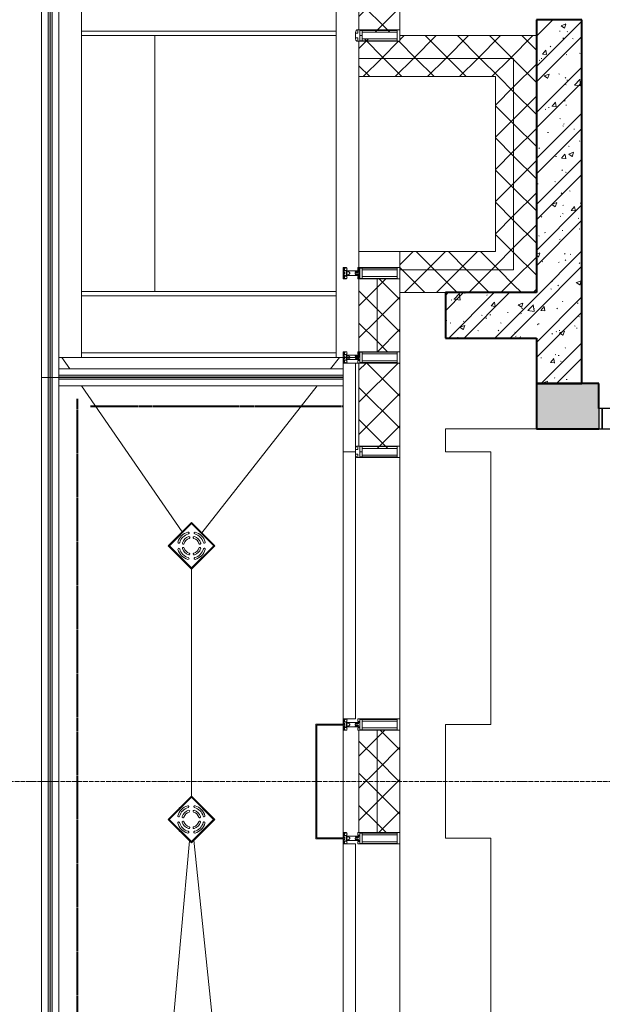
# Model space of a CAD drawing. Header units: millimetres. Extents: x 108703 to 201767, y 7718 to 232073.
# Tile 8 of 43: x 112178 to 114740, y 21220 to 25550. Entities that reach past the tile are written whole.
import ezdxf

# ---------------------------------------------------------------- set-up
doc = ezdxf.new("R2010")
doc.units = ezdxf.units.MM
for name, pattern in [('ADSK_Линия сетки', [25, 20, -2.5, 0, -2.5]), ('Штрих_3_1_5_', [4.5, 3, -1.5]), ('Штриховая_ш3 п1_5', [4.5, 3, -1.5])]:
    doc.linetypes.add(name, pattern=pattern)
doc.layers.add('_Разделитель помещений_', color=4, linetype='Штриховая_ш3 п1_5', lineweight=40, true_color=0x00ffff)
for name, color, linetype, lineweight in [('Арматура трубопроводов', 7, 'Continuous', 18), ('Балясины', 7, 'Continuous', 30), ('Двери', 7, 'Continuous', 18), ('Импосты витража', 7, 'Continuous', 18), ('Каркас несущий', 7, 'Continuous', 18), ('Каркас_Импост', 7, 'Continuous', 30), ('Колонны', 7, 'Continuous', 18), ('Монтажный зазор', 7, 'Continuous', 30), ('Ограждение', 7, 'Continuous', 18), ('Оси', 7, 'Continuous', 9), ('Панели витража', 7, 'Continuous', 18), ('Панель', 7, 'Continuous', 30), ('Перекрытия', 7, 'Continuous', 18), ('Поручни', 7, 'Continuous', 18), ('Сантехнические приборы', 7, 'Continuous', 18), ('Стены', 7, 'Continuous', 18), ('Стены разрез', 7, 'Continuous', 40), ('Стены штриховка', 7, 'Continuous', 40), ('Элементы узлов', 7, 'Continuous', 18)]:
    doc.layers.add(name, color=color, linetype=linetype, lineweight=lineweight)
pattern_1 = [(50, (0, 0), (218.62117, -19.1268), [22.86, -251.46]), (355, (0, 0), (-42.29187, 229.2684), [18.288, -201.168]), (100.451, (18.22, -1.6), (176.33107, 210.13963), [19.428, -213.708]), (46.184, (0, 60.96), (325.29495, -50.45164), [34.29, -377.19]), (96.636, (27.1, 56.76), (284.883, 296.91266), [29.142, -320.562]), (351.184, (0, 60.96), (284.8858, 296.9107), [27.432, -301.752]), (21, (30.48, 45.72), (181.93753, -122.71832), [22.86, -251.46]), (326, (30.48, 45.72), (74.16223, 221.0262), [18.288, -201.168]), (71.451, (45.64, 35.5), (256.10035, 98.30526), [19.428, -213.708]), (37.5, (0, 0), (3.70639, 101.465895), [3.353, -195.377, 3.353, -200.863, -201.93]), (37.5, (0, 0), (3.70639, 101.465895), [-402.946, 3.353, -198.577]), (7.5, (0, 0), (80.18358, 120.21653), [3.353, -113.081, 3.353, -190.805, -76.962]), (7.5, (0, 0), (80.18358, 120.21653), [-310.591, 3.353, -73.609]), (327.5, (-67.97, 0), (162.708646, -6.87497), [3.353, -72.847, 3.353, -234.391, -315.468]), (327.5, (-67.97, 0), (162.708646, -6.87497), [-313.944, 3.353, -312.115]), (317.5, (-98.45, 0), (177.75468, 30.51183), [3.353, -95.707, 3.353, -154.534, -224.028]), (317.5, (-98.45, 0), (177.75468, 30.51183), [-256.946, 3.353, -220.675])]
pattern_2 = [(45, (0, 0), (-101.02788, 101.02788), []), (45, (67.35, 0), (-101.02788, 101.02788), [])]
pattern_3 = [(45, (0, 0), (-70.71068, 70.71068), []), (135, (0, 0), (-70.71068, -70.71068), [])]

# ---------------------------------------------------------------- blocks, each defined once
blk = doc.blocks.new('101_Дверь_Однопольная - _НЧ_Мет_900х2100_Квартира_Л-3835037-МКСС_К4_L25_84_600_')
at = {"layer": 'Каркас_Импост', "color": 253, "true_color": 0xaaaaaa}
for p, q in [((-475, 100), (-535, 100)), ((-535, 100), (-535, 10)), ((-475, 60), (-475, 100)), ((535, 100), (475, 100)), ((475, 100), (475, 60)), ((535, 10), (535, 100)), ((-465, 60), (-475, 60)), ((-465, 10), (-465, 60)), ((475, 60), (465, 60)), ((465, 60), (465, 10)), ((-535, 10), (-465, 10)), ((465, 10), (535, 10))]:
    blk.add_line(p, q, dxfattribs=at)
at = {"layer": 'Монтажный зазор', "color": 253, "true_color": 0xaaaaaa}
for p, q in [((-535, 100), (-550, 100)), ((-550, 100), (-550, 10)), ((-535, 10), (-535, 100)), ((550, 100), (535, 100)), ((535, 100), (535, 10)), ((550, 10), (550, 100)), ((-550, 10), (-535, 10)), ((535, 10), (550, 10))]:
    blk.add_line(p, q, dxfattribs=at)
at = {"layer": 'Панель', "color": 253, "true_color": 0xaaaaaa}
for p, q in [((475, 1050), (435, 1050)), ((435, 1050), (435, 100)), ((475, 100), (475, 1050)), ((435, 100), (475, 100))]:
    blk.add_line(p, q, dxfattribs=at)
blk.add_arc((475, 100), 950, 90, 180, dxfattribs=at)
blk = doc.blocks.new('135_SLK_K4_AR_rvt-1-МКСС_К4_L25_84_600_')
at = {"layer": 'Стены разрез', "lineweight": 9, "true_color": 0xaaaaaa}
h = blk.add_hatch(dxfattribs=at)
h.set_pattern_fill('FP_1', color=253, style=0, pattern_type=2)
h.set_pattern_definition(pattern_1)
h.paths.add_polyline_path([(114450, 23950), (114650, 23950), (114650, 25550), (114450, 25550), (114450, 24150)])
h = blk.add_hatch(dxfattribs=at)
h.set_pattern_fill('FP_2', color=253, style=0, pattern_type=2)
h.set_pattern_definition(pattern_2)
h.paths.add_polyline_path([(114450, 23950), (114650, 23950), (114650, 25550), (114450, 25550), (114450, 24150)])
h = blk.add_hatch(dxfattribs=at)
h.set_pattern_fill('FP_1', color=253, style=0, pattern_type=2)
h.set_pattern_definition(pattern_1)
h.paths.add_polyline_path([(114049.8, 24150), (114450, 24150), (114450, 24350), (114049.8, 24350), (114049.8, 24151.8)])
h = blk.add_hatch(dxfattribs=at)
h.set_pattern_fill('FP_2', color=253, style=0, pattern_type=2)
h.set_pattern_definition(pattern_2)
h.paths.add_polyline_path([(114049.8, 24150), (114450, 24150), (114450, 24350), (114049.8, 24350), (114049.8, 24151.8)])
at = {"layer": 'Стены разрез', "lineweight": 18, "true_color": 0xcbcbcb}
h = blk.add_hatch(color=9, dxfattribs=at)
h.paths.add_polyline_path([(116050, 23750), (116050, 23950), (115824.8, 23950), (115824.8, 23750)])
h.paths.add_polyline_path([(114724.8, 23750), (114724.8, 23950), (114450, 23950), (114450, 23750)])
at = {"layer": '_Разделитель помещений_', "color": 131, "linetype": 'Штрих_3_1_5_', "true_color": 0xaaffff}
for p, q in [((112432.5, 15682.5), (112432.5, 23882.5)), ((112490, 23850), (113600, 23850))]:
    blk.add_line(p, q, dxfattribs=at)
at = {"layer": 'Перекрытия', "color": 253, "true_color": 0xaaaaaa}
for p, q in [((114450, 23750), (114049.8, 23750)), ((114049.8, 23750), (114049.8, 23650)), ((114049.8, 23650), (114249.8, 23650)), ((114249.8, 23650), (114249.8, 22450)), ((114249.8, 22450), (114049.8, 22450)), ((114049.8, 22450), (114049.8, 21950)), ((114049.8, 21950), (114249.8, 21950)), ((114249.8, 21950), (114249.8, 20675))]:
    blk.add_line(p, q, dxfattribs=at)
at = {"layer": 'Стены разрез', "color": 253, "true_color": 0xaaaaaa}
for p, q in [((114650, 25550), (114450, 25550)), ((114450, 25550), (114450, 24350)), ((114650, 23950), (114650, 25550)), ((114450, 24350), (114049.8, 24350)), ((114049.8, 24350), (114049.8, 24150)), ((114049.8, 24150), (114450, 24150)), ((114450, 24150), (114450, 23950)), ((114724.8, 23950), (114450, 23950)), ((114450, 23950), (114450, 23750)), ((114450, 23950), (114650, 23950)), ((114724.8, 23840), (114724.8, 23950)), ((114450, 23750), (114724.8, 23750))]:
    blk.add_line(p, q, dxfattribs=at)
at = {"layer": 'Двери', "color": 253, "lineweight": 18, "true_color": 0xaaaaaa, "rotation": 180}
blk.add_blockref('101_Дверь_Однопольная - _НЧ_Мет_900х2100_Квартира_Л-3835037-МКСС_К4_L25_84_600_', (115274.8, 23850), dxfattribs=at)
blk = doc.blocks.new('A_SLK_PAN_Type1 - Прямой тип панели-6537322-МКСС_К4_L25_84_600_')
at = {"layer": 'Колонны', "lineweight": 5}
for p, q in [((-252.5, 120), (252.5, 120)), ((-252.5, 0), (-252.5, 120)), ((-247.5, 115), (-247.5, 0)), ((247.5, 115), (-247.5, 115)), ((247.5, 0), (247.5, 115)), ((252.5, 120), (252.5, 0)), ((-247.5, 0), (-252.5, 0)), ((252.5, 0), (247.5, 0))]:
    blk.add_line(p, q, dxfattribs=at)
blk = doc.blocks.new('System Panel - A_PAN_Glass-7496875-МКСС_К4_L25_84_600_')
at = {"layer": 'Панели витража', "color": 253, "lineweight": 5, "true_color": 0xaaaaaa}
for p, q in [((-587.5, 55), (-587.5, 0)), ((587.5, 55), (-573.5, 55)), ((587.5, 0), (587.5, 55)), ((-587.5, 0), (587.5, 0))]:
    blk.add_line(p, q, dxfattribs=at)
blk = doc.blocks.new('Rectangular Mullion - R_StandardFrame_50Wx250H-4664157-МКСС_К4_L25_84_600_')
at = {"layer": 'Импосты витража', "color": 253, "lineweight": 5, "true_color": 0xaaaaaa}
for p, q in [((113850, 22450), (113850, 23625)), ((113600, 22452.5), (113600, 22475))]:
    blk.add_line(p, q, dxfattribs=at)
blk = doc.blocks.new('Rectangular Mullion - 50Wx250H-3927046-МКСС_К4_L25_84_600_')
at = {"layer": 'Элементы узлов', "color": 253, "lineweight": 5, "true_color": 0xaaaaaa}
for p, q in [((0, 250), (-25, 250)), ((-25, 250), (-25, 237.3)), ((-25, 65.2), (-25, 250)), ((-25, 250), (0, 250)), ((-23, 237.3), (0, 237.3)), ((-23, 237.3), (0, 237.3)), ((-23, 237.3), (-23, 73.6)), ((0, 237.3), (-14.9, 237.3)), ((-14.9, 237.3), (-14.9, 84)), ((-14.9, 84), (-14.9, 237.3)), ((25, 250), (0, 250)), ((25, 250), (0, 250)), ((14.9, 237.3), (0, 237.3)), ((0, 237.3), (23, 237.3)), ((23, 237.3), (0, 237.3)), ((14.9, 84), (14.9, 237.3)), ((14.9, 84), (14.9, 237.3)), ((23, 237.3), (23, 73.6)), ((25, 237.3), (25, 250)), ((25, 65.2), (25, 250)), ((-25, 73.6), (-25, 65.2)), ((-25, 65.2), (-25, 60.2)), ((-10, 65.2), (-25, 65.2)), ((-25, 65.2), (-25, 60.2)), ((-25, 65.2), (-10, 65.2)), ((-10, 65.2), (-25, 65.2)), ((0, 84), (-23, 84)), ((-23, 84), (-23, 73.6)), ((0, 84), (-23, 84)), ((-23, 73.6), (0, 73.6)), ((0, 73.6), (-23, 73.6)), ((-0.5, 73.6), (-23, 73.6)), ((-14.9, 84), (0, 84)), ((-10, 55), (-14, 55)), ((-14, 55), (-10, 55)), ((-10, 55), (-10, 65.2)), ((-10, 65.2), (-10, 55)), ((-10, 55), (-10, 65.2)), ((-10, 55), (0, 55)), ((0, 55), (-10, 55)), ((0, 84), (14.9, 84)), ((23, 84), (0, 84)), ((0, 84), (0, 73.6)), ((0, 84), (23, 84)), ((0, 73.6), (0, 84)), ((0, 73.6), (23, 73.6)), ((23, 73.6), (0, 73.6)), ((0, 55), (10, 55)), ((0, 55), (10, 55)), ((0.5, 73.6), (23, 73.6)), ((10, 65.2), (10, 55)), ((25, 65.2), (10, 65.2)), ((10, 55), (10, 65.2)), ((10, 65.2), (25, 65.2)), ((10, 65.2), (25, 65.2)), ((10, 55), (10, 65.2)), ((10, 55), (14, 55)), ((10, 55), (14, 55)), ((23, 73.6), (23, 84)), ((25, 65.2), (25, 73.6)), ((25, 65.2), (25, 60.2)), ((25, 60.2), (25, 65.2))]:
    blk.add_line(p, q, dxfattribs=at)
for centre, start, end in [((-14, 69.1), 218.9723, 270), ((-14, 69.1), 218.9723, 270), ((-14, 69.1), 218.9723, 270), ((14, 69.1), 270, 321.0277), ((14, 69.1), 270, 321.0277), ((14, 69.1), 270, 321.0277)]:
    blk.add_arc(centre, 14.1, start, end, dxfattribs=at)
blk = doc.blocks.new('Rectangular Mullion - R_StandardFrame_50Wx250H-5814808-МКСС_К4_L25_84_600_')
at = {"layer": 'Импосты витража', "color": 253, "lineweight": 5, "true_color": 0xaaaaaa}
for p, q in [((113600, 21952.5), (113600, 22447.5)), ((113850, 22425), (113850, 22450)), ((113850, 21950), (113850, 21975))]:
    blk.add_line(p, q, dxfattribs=at)
blk = doc.blocks.new('Rectangular Mullion - 50Wx250H-2623690-МКСС_К4_L25_84_600_')
at = {"layer": 'Элементы узлов', "color": 253, "lineweight": 5, "true_color": 0xaaaaaa}
for p, q in [((-25, 65.2), (-25, 250)), ((-25, 250), (0, 250)), ((-23, 237.3), (0, 237.3)), ((-23, 237.3), (-23, 73.6)), ((-14.9, 84), (-14.9, 237.3)), ((25, 250), (0, 250)), ((23, 237.3), (0, 237.3)), ((14.9, 84), (14.9, 237.3)), ((23, 237.3), (23, 73.6)), ((25, 65.2), (25, 250)), ((-14, 65.2), (-25, 65.2)), ((0, 84), (-23, 84)), ((-0.5, 73.6), (-23, 73.6)), ((-14, 71.3), (-14, 65.2)), ((-10, 71.3), (-14, 71.3)), ((-10, 53), (-10, 71.3)), ((-8.7, 53), (-10, 53)), ((-10, 53), (-10, 17)), ((-8.7, 53), (-7, 54.7)), ((-7, 65.2), (-5.9, 67.3)), ((-7, 65.2), (-7, 54.7)), ((-4.1, 67.3), (-5.9, 67.3)), ((-4.1, 67.3), (-2.9, 65.1)), ((-2.9, 65.1), (-2.9, 54.6)), ((-1.3, 53), (-2.9, 54.6)), ((0, 53), (-1.3, 53)), ((0, 84), (23, 84)), ((0, 53), (1.3, 53)), ((0.5, 73.6), (23, 73.6)), ((1.3, 53), (2.9, 54.6)), ((4.1, 67.3), (2.9, 65.1)), ((2.9, 65.1), (2.9, 54.6)), ((4.1, 67.3), (5.9, 67.3)), ((7, 65.2), (5.9, 67.3)), ((7, 65.2), (7, 54.7)), ((8.7, 53), (7, 54.7)), ((8.7, 53), (10, 53)), ((10, 71.3), (14, 71.3)), ((10, 53), (10, 71.3)), ((10, 53), (10, 17)), ((14, 71.3), (14, 65.2)), ((14, 65.2), (25, 65.2)), ((-23.8, 14.6), (-25, 14.2)), ((-25, 0), (-25, 14.2)), ((-22.3, 17), (-23.8, 17)), ((-23.8, 17), (-23.8, 14.6)), ((-22.5, 10.6), (-23.8, 14.6)), ((-22.5, 10.6), (-23.7, 9.9)), ((-23.7, 1.3), (-23.7, 9.9)), ((-23.7, 1.3), (-11.8, 1.3)), ((-23.2, 10.2), (-22.5, 8)), ((-22.5, 8), (-22.5, 4.5)), ((-21.3, 4.5), (-22.5, 4.5)), ((-22.3, 17), (-22.3, 16)), ((-22.3, 16), (-21.3, 16)), ((-19, 17.6), (-21.3, 16)), ((-21.3, 4.5), (-21.3, 6.5)), ((-21.3, 6.5), (-14.2, 6.5)), ((-18.4, 16.6), (-19, 17.6)), ((-7.4, 16.6), (-18.4, 16.6)), ((-14.2, 6.5), (-14.2, 4.5)), ((-13.2, 4.5), (-14.2, 4.5)), ((-13.2, 4.5), (-12.2, 7.2)), ((-12.7, 7.6), (-11.3, 11.4)), ((-12.7, 7.6), (-11.8, 6.9)), ((-12.2, 9), (-12.2, 14.8)), ((-12.2, 14.8), (0, 14.8)), ((-11.8, 1.3), (-11.8, 6.9)), ((-10.5, 11.2), (-11.3, 11.4)), ((-10.5, 1.5), (-10.5, 11.2)), ((-4.8, 1.5), (-10.5, 1.5)), ((-10, 17), (-7.5, 17)), ((-8.5, 23), (-1.5, 30)), ((-8.5, 18.5), (-8.5, 23)), ((-7.5, 18.5), (-8.5, 18.5)), ((-7.5, 17), (-7.5, 18.5)), ((-7.4, 18), (-7.4, 16.6)), ((-2.6, 18), (-7.4, 18)), ((0, 8), (-4.8, 8)), ((-4.8, 1.5), (-4.8, 8)), ((-2.6, 18), (-2.6, 16.8)), ((-2.6, 16.8), (0, 16.8)), ((-1.5, 30), (0, 30)), ((1.5, 30), (0, 30)), ((2.6, 16.8), (0, 16.8)), ((0, 14.8), (0, 16.8)), ((0, 14.8), (0, 16.8)), ((12.2, 14.8), (0, 14.8)), ((0, 0), (0, 8)), ((0, 8), (4.8, 8)), ((0, 0), (0, 8)), ((8.5, 23), (1.5, 30)), ((2.6, 18), (2.6, 16.8)), ((2.6, 18), (7.4, 18)), ((4.8, 1.5), (4.8, 8)), ((4.8, 1.5), (10.5, 1.5)), ((7.4, 18), (7.4, 16.6)), ((7.4, 16.6), (18.4, 16.6)), ((7.5, 18.5), (8.5, 18.5)), ((7.5, 17), (7.5, 18.5)), ((10, 17), (7.5, 17)), ((8.5, 18.5), (8.5, 23)), ((10.5, 11.2), (11.3, 11.4)), ((10.5, 1.5), (10.5, 11.2)), ((12.7, 7.6), (11.3, 11.4)), ((12.7, 7.6), (11.8, 6.9)), ((11.8, 1.3), (11.8, 6.9)), ((23.7, 1.3), (11.8, 1.3)), ((12.2, 9), (12.2, 14.8)), ((13.2, 4.5), (12.2, 7.2)), ((13.2, 4.5), (14.2, 4.5)), ((21.3, 6.5), (14.2, 6.5)), ((14.2, 6.5), (14.2, 4.5)), ((18.4, 16.6), (19, 17.6)), ((19, 17.6), (21.3, 16)), ((22.3, 16), (21.3, 16)), ((21.3, 4.5), (21.3, 6.5)), ((21.3, 4.5), (22.5, 4.5)), ((22.3, 17), (22.3, 16)), ((22.3, 17), (23.8, 17)), ((22.5, 10.6), (23.8, 14.6)), ((22.5, 10.6), (23.7, 9.9)), ((23.2, 10.2), (22.5, 8)), ((22.5, 8), (22.5, 4.5)), ((23.7, 1.3), (23.7, 9.9)), ((23.8, 17), (23.8, 14.6)), ((23.8, 14.6), (25, 14.2)), ((25, 0), (25, 14.2)), ((-25, 0), (0, 0)), ((25, 0), (0, 0))]:
    blk.add_line(p, q, dxfattribs=at)
for centre, start, end in [((-0.5, 73.1), 360, 90), ((0.5, 73.1), 90, 180)]:
    blk.add_arc(centre, 0.5, start, end, dxfattribs=at)
blk = doc.blocks.new('Rectangular Mullion - R_StandardFrame_50Wx250H-5854537-МКСС_К4_L25_84_600_')
at = {"layer": 'Импосты витража', "color": 253, "lineweight": 5, "true_color": 0xaaaaaa}
for p, q in [((113850, 24040), (113850, 24090)), ((113600, 24040), (113600, 24065))]:
    blk.add_line(p, q, dxfattribs=at)
blk = doc.blocks.new('System Panel - A_PAN_Glass-7492433-МКСС_К4_L25_84_600_')
at = {"layer": 'Панели витража', "color": 253, "lineweight": 5, "true_color": 0xaaaaaa}
for p, q in [((607.5, 55), (-607.5, 55)), ((-607.5, 55), (-607.5, 0)), ((607.5, 0), (607.5, 55)), ((-607.5, 0), (607.5, 0))]:
    blk.add_line(p, q, dxfattribs=at)
blk = doc.blocks.new('Rectangular Mullion - R_StandardFrame_50Wx250H-V49-МКСС_К4_L25_84_600_')
at = {"layer": 'Импосты витража', "color": 253, "lineweight": 5, "true_color": 0xaaaaaa}
for p, q in [((113600, 21925), (113600, 21947.5)), ((113850, 20685), (113850, 21950)), ((113600, 20685), (113600, 20710))]:
    blk.add_line(p, q, dxfattribs=at)
blk = doc.blocks.new('Ограждение - 18Lx18W-7431883-МКСС_К4_L25_84_600_')
at = {"layer": 'Балясины', "color": 253, "lineweight": 5, "true_color": 0xaaaaaa}
for p, q in [((9, 9), (-9, 9)), ((-9, 9), (-9, -9)), ((9, -9), (9, 9)), ((-9, -9), (9, -9))]:
    blk.add_line(p, q, dxfattribs=at)
blk = doc.blocks.new('Ограждение - Ограждение-6063055-МКСС_К4_L25_84_600_')
at = {"layer": 'Ограждение', "lineweight": 5}
h = blk.add_hatch(color=256, dxfattribs=at)
h.paths.add_polyline_path([(29554, 3400), (29562, 3400), (29562, 5091), (29554, 5091), (29554, 3968)])
h.paths.add_polyline_path([(29554, 5109), (29562, 5109), (29562, 6800), (29554, 6800), (29554, 6359.9)])
h = blk.add_hatch(color=256, dxfattribs=at)
h.paths.add_polyline_path([(29563, 3400), (29571, 3400), (29571, 5091), (29563, 5091), (29563, 3968)])
h.paths.add_polyline_path([(29563, 5109), (29571, 5109), (29571, 6800), (29563, 6800), (29563, 6359.9)])
at = {"layer": 'Поручни', "color": 253, "lineweight": 5, "true_color": 0xaaaaaa}
for p, q in [((29525, 3400), (29525, 6800)), ((29525, 6800), (29553.5, 6800)), ((29553.5, 5109), (29553.5, 6800)), ((29562, 6800), (29554, 6800)), ((29554, 6800), (29554, 5109)), ((29562, 5109), (29562, 6800)), ((29562, 6800), (29563, 6800)), ((29571, 6800), (29563, 6800)), ((29563, 6800), (29563, 5109)), ((29571, 5109), (29571, 6800)), ((29571.5, 5109), (29571.5, 6800)), ((29571.5, 6800), (29600, 6800)), ((29600, 6800), (29600, 3400)), ((29553.5, 3400), (29553.5, 5091)), ((29554, 5091), (29554, 3400)), ((29562, 3400), (29562, 5091)), ((29563, 5091), (29563, 3400)), ((29571, 3400), (29571, 5091)), ((29571.5, 3400), (29571.5, 5091)), ((29553.5, 3400), (29525, 3400)), ((29554, 3400), (29562, 3400)), ((29563, 3400), (29562, 3400)), ((29563, 3400), (29571, 3400)), ((29600, 3400), (29571.5, 3400))]:
    blk.add_line(p, q, dxfattribs=at)
at = {"rotation": 180}
blk.add_blockref('Ограждение - 18Lx18W-7431883-МКСС_К4_L25_84_600_', (29562.5, 5100), dxfattribs=at)
blk = doc.blocks.new('Ограждение - Ограждение-6063085-МКСС_К4_L25_84_600_')
at = {"layer": 'Ограждение', "lineweight": 5}
for points in [[(29554, 6800), (29562, 6800), (29562, 8577), (29554, 8577), (29554, 6957.9)], [(29563, 6800), (29571, 6800), (29571, 8577), (29563, 8577), (29563, 6957.9)]]:
    blk.add_hatch(color=256, dxfattribs=at).paths.add_polyline_path(points)
at = {"layer": 'Поручни', "color": 253, "lineweight": 5, "true_color": 0xaaaaaa}
for p, q in [((29525, 8577), (29525, 6800)), ((29525, 8577), (29553.5, 8577)), ((29553.5, 8577), (29553.5, 6800)), ((29562, 8577), (29554, 8577)), ((29554, 8577), (29554, 6800)), ((29562, 6800), (29562, 8577)), ((29562, 8577), (29563, 8577)), ((29571, 8577), (29563, 8577)), ((29563, 8577), (29563, 6800)), ((29571, 6800), (29571, 8577)), ((29571.5, 8577), (29571.5, 6800)), ((29571.5, 8577), (29599.8, 8577)), ((29600, 6800), (29600, 8540)), ((29553.5, 6800), (29525, 6800)), ((29554, 6800), (29562, 6800)), ((29563, 6800), (29562, 6800)), ((29563, 6800), (29571, 6800)), ((29600, 6800), (29571.5, 6800))]:
    blk.add_line(p, q, dxfattribs=at)
blk = doc.blocks.new('Ограждение - Ограждение-7334681-МКСС_К4_L25_84_600_')
at = {"layer": 'Ограждение', "lineweight": 5}
for points in [[(29599.8, 8578), (30850, 8578), (30850, 8586), (29599.8, 8586)], [(29599.8, 8569), (30850, 8569), (30850, 8577), (29599.8, 8577)]]:
    blk.add_hatch(color=256, dxfattribs=at).paths.add_polyline_path(points)
at = {"layer": 'Поручни', "color": 253, "lineweight": 5, "true_color": 0xaaaaaa}
for p, q in [((29599.8, 8615), (30850, 8615)), ((29599.8, 8586.5), (29599.8, 8615)), ((30850, 8586.5), (29599.8, 8586.5)), ((30850, 8586), (29599.8, 8586)), ((29599.8, 8586), (29599.8, 8578)), ((29599.8, 8578), (30850, 8578)), ((30850, 8577), (29599.8, 8577)), ((29599.8, 8577), (29599.8, 8569)), ((30850, 8578), (30850, 8586)), ((30850, 8569), (30850, 8577)), ((29599.8, 8569), (30850, 8569)), ((30850, 8568.5), (29599.8, 8568.5)), ((29599.8, 8540), (29599.8, 8568.5)), ((30850, 8540), (29599.8, 8540))]:
    blk.add_line(p, q, dxfattribs=at)
blk = doc.blocks.new('Ограждение - Ограждение-7334682-МКСС_К4_L25_84_600_')
at = {"layer": 'Ограждение', "lineweight": 5}
for points in [[(29561.8, 8577), (29561.8, 10458), (29553.8, 10458), (29553.8, 8577)], [(29570.8, 8577), (29570.8, 10458), (29562.8, 10458), (29562.8, 8577)]]:
    blk.add_hatch(color=256, dxfattribs=at).paths.add_polyline_path(points)
at = {"layer": 'Поручни', "color": 253, "lineweight": 5, "true_color": 0xaaaaaa}
for p, q in [((29524.8, 10458), (29524.8, 8577)), ((29524.8, 10458), (29553.3, 10458)), ((29553.3, 10458), (29553.3, 8577)), ((29561.8, 10458), (29553.8, 10458)), ((29553.8, 10458), (29553.8, 8577)), ((29561.8, 8577), (29561.8, 10458)), ((29561.8, 10458), (29562.8, 10458)), ((29570.8, 10458), (29562.8, 10458)), ((29562.8, 10458), (29562.8, 8577)), ((29570.8, 8577), (29570.8, 10458)), ((29571.3, 10458), (29571.3, 8577)), ((29571.3, 10458), (29599.8, 10458)), ((29599.8, 10350), (29599.8, 10458)), ((29599.8, 8615), (29599.8, 8665)), ((29553.3, 8577), (29524.8, 8577)), ((29553.8, 8577), (29561.8, 8577)), ((29562.8, 8577), (29561.8, 8577)), ((29562.8, 8577), (29570.8, 8577)), ((29599.8, 8577), (29571.3, 8577))]:
    blk.add_line(p, q, dxfattribs=at)
blk = doc.blocks.new('202_Перемычка_Уголок равнополочный - 202_Перемычка_Уголок равнополочный-7307855-МКСС_К4_L25_84_600_')
at = {"layer": 'Каркас несущий', "color": 253, "lineweight": 5, "true_color": 0xaaaaaa}
for p, q in [((-842.5, -50), (-842.5, 50)), ((-842.5, 50), (842.5, 50)), ((842.5, 50), (842.5, -50)), ((842.5, -50), (-842.5, -50))]:
    blk.add_line(p, q, dxfattribs=at)
blk = doc.blocks.new('202_Перемычка_Уголок равнополочный - 202_Перемычка_Уголок равнополочный-7460173-МКСС_К4_L25_84_600_')
at = {"layer": 'Каркас несущий', "color": 253, "lineweight": 5, "true_color": 0xaaaaaa}
for p, q in [((-842.5, -50), (-842.5, 50)), ((-842.5, 50), (842.5, 50)), ((842.5, 50), (842.5, -50)), ((547.5, -50), (-842.5, -50)), ((842.5, -50), (597.5, -50))]:
    blk.add_line(p, q, dxfattribs=at)
blk = doc.blocks.new('HL_RU_balcony and terrace drain_HL5100T-A-200505 - HL_Трап для балконов и террас_HL5100T-7541758-МКСС_К4_L25_84_600_')
at = {"layer": 'Арматура трубопроводов', "color": 253, "lineweight": 5, "true_color": 0xaaaaaa}
for centre, radius, start, end in [((-29, 50.2), 4, 119.9633, 299.9633), ((0, 0), 62, 60.0367, 119.9633), ((0, 0), 54, 60.0367, 119.9633), ((29, 50.2), 4, 240.0367, 60.0367), ((0, 0), 62, 150.0367, 209.9633), ((0, 0), 54, 150.0367, 209.9633), ((-50.2, 29), 4, 330.0367, 150.0367), ((0, 0), 42, 152.1245, 207.8755), ((-33.6, 17.8), 4, 332.1245, 152.1245), ((0, 0), 34, 152.1245, 207.8755), ((-17.8, 33.6), 4, 117.8755, 297.8755), ((0, 0), 42, 62.1245, 117.8755), ((0, 0), 34, 62.1245, 117.8755), ((17.8, 33.6), 4, 242.1245, 62.1245), ((33.6, 17.8), 4, 27.8755, 207.8755), ((0, 0), 34, 332.1245, 27.8755), ((0, 0), 42, 332.1245, 27.8755), ((50.2, 29), 4, 29.9633, 209.9633), ((0, 0), 54, 330.0367, 29.9633), ((0, 0), 62, 330.0367, 29.9633), ((-50.2, -29), 4, 209.9633, 29.9633), ((-33.6, -17.8), 4, 207.8755, 27.8755), ((-17.8, -33.6), 4, 62.1245, 242.1245), ((0, 0), 42, 242.1245, 297.8755), ((0, 0), 34, 242.1245, 297.8755), ((17.8, -33.6), 4, 297.8755, 117.8755), ((33.6, -17.8), 4, 152.1245, 332.1245), ((50.2, -29), 4, 150.0367, 330.0367), ((-29, -50.2), 4, 60.0367, 240.0367), ((0, 0), 62, 240.0367, 299.9633), ((0, 0), 54, 240.0367, 299.9633), ((29, -50.2), 4, 299.9633, 119.9633)]:
    blk.add_arc(centre, radius, start, end, dxfattribs=at)
at = {"layer": 'Сантехнические приборы', "color": 253, "lineweight": 5, "true_color": 0xaaaaaa}
for p, q in [((-72.5, 72.5), (72.5, 72.5)), ((-72.5, -72.5), (-72.5, 72.5)), ((-70, 70), (-70, -70)), ((70, 70), (-70, 70)), ((69, 69), (-69, 69)), ((-69, 69), (-69, -69)), ((69, -69), (69, 69)), ((70, -70), (70, 70)), ((72.5, 72.5), (72.5, -72.5)), ((-72.5, -72.5), (72.5, -72.5)), ((70, -70), (-70, -70)), ((-69, -69), (69, -69))]:
    blk.add_line(p, q, dxfattribs=at)
for start, end in [(90, 91.6217), (88.3783, 90), (178.3783, 181.6217), (358.3783, 1.6217), (268.3783, 270), (270, 271.6217)]:
    blk.add_arc((0, 0), 72.9, start, end, dxfattribs=at)
blk = doc.blocks.new('Rectangular Mullion - R_InvisibleFrame_50Wx250H-7235172-МКСС_К4_L25_84_600_')
at = {"layer": 'Импосты витража', "color": 253, "lineweight": 5, "true_color": 0xaaaaaa}
for p, q in [((-25, -237.3), (-25, -73.6)), ((25, -73.6), (25, -237.3))]:
    blk.add_line(p, q, dxfattribs=at)
blk = doc.blocks.new('Rectangular Mullion - R_StandardFrame_50Wx250H-7237302-МКСС_К4_L25_84_600_')
at = {"layer": 'Импосты витража', "color": 253, "lineweight": 5, "true_color": 0xaaaaaa}
for p, q in [((-25, -250), (-25, -70)), ((25, -70), (25, -250)), ((25, -250), (-25, -250))]:
    blk.add_line(p, q, dxfattribs=at)
blk = doc.blocks.new('135_SLK_K4_AR_FCD_rvt-1-МКСС_К4_L25_84_600_')
at = {"layer": 'Стены разрез', "lineweight": 5, "true_color": 0xaaaaaa}
h = blk.add_hatch(dxfattribs=at)
h.set_pattern_fill('FP_4', color=253, style=0, pattern_type=2)
h.set_pattern_definition(pattern_3)
h.paths.add_polyline_path([(113837.3, 25494.9), (113837.3, 25505), (113850, 25505), (113850, 26025), (113670, 26025), (113670, 25505), (113673.6, 25505), (113673.6, 25503), (113684, 25503), (113684, 25494.9), (113785.9, 25494.9)])
h = blk.add_hatch(dxfattribs=at)
h.set_pattern_fill('FP_4', color=253, style=0, pattern_type=2)
h.set_pattern_definition(pattern_3)
h.paths.add_polyline_path([(114450, 25380), (114450, 25480), (113850, 25480), (113850, 25455), (113837.3, 25455), (113837.3, 25465.1), (113684, 25465.1), (113684, 25457), (113673.6, 25457), (113673.6, 25455), (113670, 25455), (113670, 25380), (114435.3, 25380)])
h = blk.add_hatch(dxfattribs=at)
h.set_pattern_fill('FP_4', color=253, style=0, pattern_type=2)
h.set_pattern_definition(pattern_3)
h.paths.add_polyline_path([(114270, 25300), (114350, 25300), (114350, 25380), (113670, 25380), (113670, 25300)])
h = blk.add_hatch(dxfattribs=at)
h.set_pattern_fill('FP_4', color=253, style=0, pattern_type=2)
h.set_pattern_definition(pattern_3)
h.paths.add_polyline_path([(114450, 24350), (114450, 25380), (114350, 25380), (114350, 24350)])
h = blk.add_hatch(dxfattribs=at)
h.set_pattern_fill('FP_4', color=253, style=0, pattern_type=2)
h.set_pattern_definition(pattern_3)
h.paths.add_polyline_path([(114350, 24450), (114350, 25300), (114270, 25300), (114270, 24450)])
h = blk.add_hatch(dxfattribs=at)
h.set_pattern_fill('FP_4', color=253, style=0, pattern_type=2)
h.set_pattern_definition(pattern_3)
h.paths.add_polyline_path([(114270, 24450), (114270, 24530), (113850, 24530), (113850, 24450)])
h = blk.add_hatch(dxfattribs=at)
h.set_pattern_fill('FP_4', color=253, style=0, pattern_type=2)
h.set_pattern_definition(pattern_3)
h.paths.add_polyline_path([(114270, 24350), (114350, 24350), (114350, 24450), (113850, 24450), (113850, 24350)])
h = blk.add_hatch(dxfattribs=at)
h.set_pattern_fill('FP_4', color=253, style=0, pattern_type=2)
h.set_pattern_definition(pattern_3)
h.paths.add_polyline_path([(113750, 24090), (113750, 24410), (113670, 24410), (113670, 24090)])
h = blk.add_hatch(dxfattribs=at)
h.set_pattern_fill('FP_4', color=253, style=0, pattern_type=2)
h.set_pattern_definition(pattern_3)
h.paths.add_polyline_path([(113850, 24090), (113850, 24410), (113750, 24410), (113750, 24090)])
h = blk.add_hatch(dxfattribs=at)
h.set_pattern_fill('FP_4', color=253, style=0, pattern_type=2)
h.set_pattern_definition(pattern_3)
h.paths.add_polyline_path([(113684, 23664.9), (113837.3, 23664.9), (113837.3, 23675), (113850, 23675), (113850, 24040), (113670, 24040), (113670, 23675), (113673.6, 23675), (113673.6, 23673), (113684, 23673)])
h = blk.add_hatch(dxfattribs=at)
h.set_pattern_fill('FP_4', color=253, style=0, pattern_type=2)
h.set_pattern_definition(pattern_3)
h.paths.add_polyline_path([(113750, 21975), (113750, 22425), (113670, 22425), (113670, 21975)])
h = blk.add_hatch(dxfattribs=at)
h.set_pattern_fill('FP_4', color=253, style=0, pattern_type=2)
h.set_pattern_definition(pattern_3)
h.paths.add_polyline_path([(113850, 21975), (113850, 22425), (113750, 22425), (113750, 21975)])
at = {"layer": 'Перекрытия', "color": 253, "lineweight": 5, "true_color": 0xaaaaaa}
for p, q in [((112772.4, 25480), (112772.4, 24355)), ((113670, 24530), (113850, 24530)), ((112350, 24065), (112350, 24015)), ((112398.2, 24015), (112363.8, 24065)), ((113545.1, 24015), (113584.3, 24065)), ((112892.3, 23297.4), (112449.8, 23940)), ((112979.2, 23293.8), (113486.2, 23940)), ((112934.2, 22134.3), (112934.2, 23134.3)), ((112925.3, 21938.2), (112350, 15600)), ((113600, 15600), (112944.1, 21941.3))]:
    blk.add_line(p, q, dxfattribs=at)
at = {"layer": 'Стены', "color": 253, "lineweight": 5, "true_color": 0xaaaaaa}
for p, q in [((113570, 25500), (112449.8, 25500)), ((112449.8, 25500), (113570, 25500)), ((113570, 25480), (112449.8, 25480)), ((112449.8, 24355), (113570, 24355)), ((112449.8, 24335), (113570, 24335)), ((113570, 24335), (112449.8, 24335)), ((113570, 24085), (112449.8, 24085))]:
    blk.add_line(p, q, dxfattribs=at)
at = {"layer": 'Стены разрез', "color": 253, "lineweight": 9, "true_color": 0xaaaaaa}
for p, q in [((113850, 25505), (113850, 26025)), ((114450, 25480), (113850, 25480)), ((114450, 25380), (114450, 25480)), ((114450, 25300), (114450, 25380)), ((113670, 25300), (114270, 25300)), ((114270, 25300), (114270, 24530)), ((114450, 24350), (114450, 25300)), ((114270, 24530), (113850, 24530)), ((113850, 24530), (113850, 24350)), ((113850, 24410), (113670, 24410)), ((113850, 24090), (113850, 24410)), ((113850, 24350), (114270, 24350)), ((114270, 24350), (114350, 24350)), ((114350, 24350), (114450, 24350)), ((113570, 24085), (112449.8, 24085)), ((113670, 24090), (113850, 24090)), ((112449.8, 24065), (113570, 24065)), ((113600, 24040), (113600, 23650)), ((113850, 24040), (113600, 24040)), ((113850, 23675), (113850, 24040)), ((113600, 23650), (113655, 23650)), ((113670, 22425), (113670, 21975)), ((113850, 22425), (113670, 22425)), ((113850, 21975), (113850, 22425)), ((113670, 21975), (113850, 21975))]:
    blk.add_line(p, q, dxfattribs=at)
at = {"layer": 'Стены штриховка', "color": 253, "lineweight": 9, "true_color": 0xaaaaaa}
for p, q in [((114350, 25380), (113670, 25380)), ((114350, 25380), (114350, 25300)), ((114350, 24450), (114350, 25300)), ((113850, 24450), (114270, 24450)), ((114350, 24450), (114270, 24450)), ((113750, 24090), (113750, 24410)), ((113655, 23664), (113655, 24040)), ((113670, 23675), (113670, 24040)), ((113750, 21975), (113750, 22425))]:
    blk.add_line(p, q, dxfattribs=at)
at = {"layer": 'Импосты витража', "color": 253, "lineweight": 5, "true_color": 0xaaaaaa}
for name, p, rotation in [('Rectangular Mullion - 50Wx250H-3927046-МКСС_К4_L25_84_600_', (113600, 25480), 269.9999999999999), ('Rectangular Mullion - 50Wx250H-2623690-МКСС_К4_L25_84_600_', (113600, 24435), 269.9999999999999), ('Rectangular Mullion - 50Wx250H-2623690-МКСС_К4_L25_84_600_', (113600, 24065), 270), ('Rectangular Mullion - 50Wx250H-3927046-МКСС_К4_L25_84_600_', (113600, 23650), 270), ('Rectangular Mullion - 50Wx250H-2623690-МКСС_К4_L25_84_600_', (113600, 22450), 270), ('Rectangular Mullion - 50Wx250H-2623690-МКСС_К4_L25_84_600_', (113600, 21950), 270)]:
    blk.add_blockref(name, p, dxfattribs=dict(at, rotation=rotation))
at = {"layer": 'Импосты витража', "color": 253, "lineweight": 5, "true_color": 0xaaaaaa, "extrusion": (0, 0, -1), "rotation": 270.0000000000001}
for name, p in [('Rectangular Mullion - R_InvisibleFrame_50Wx250H-7235172-МКСС_К4_L25_84_600_', (-113600, 25480)), ('Rectangular Mullion - R_StandardFrame_50Wx250H-7237302-МКСС_К4_L25_84_600_', (-113600, 24435))]:
    blk.add_blockref(name, p, dxfattribs=at)
at = {"layer": 'Импосты витража', "color": 253, "lineweight": 5, "true_color": 0xaaaaaa}
for name in ['Rectangular Mullion - R_StandardFrame_50Wx250H-5854537-МКСС_К4_L25_84_600_', 'Rectangular Mullion - R_StandardFrame_50Wx250H-4664157-МКСС_К4_L25_84_600_', 'Rectangular Mullion - R_StandardFrame_50Wx250H-5814808-МКСС_К4_L25_84_600_', 'Rectangular Mullion - R_StandardFrame_50Wx250H-V49-МКСС_К4_L25_84_600_']:
    blk.add_blockref(name, (0, 0), dxfattribs=at)
at = {"layer": 'Каркас несущий', "color": 253, "lineweight": 5, "true_color": 0xaaaaaa}
for name, p, rotation in [('202_Перемычка_Уголок равнополочный - 202_Перемычка_Уголок равнополочный-7307855-МКСС_К4_L25_84_600_', (112399.8, 24907.5), 89.99999999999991), ('202_Перемычка_Уголок равнополочный - 202_Перемычка_Уголок равнополочный-7460173-МКСС_К4_L25_84_600_', (113620, 24907.5), 90.00000000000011)]:
    blk.add_blockref(name, p, dxfattribs=dict(at, rotation=rotation))
at = {"layer": 'Колонны', "color": 253, "lineweight": 5, "true_color": 0xaaaaaa, "rotation": 89.99999999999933}
blk.add_blockref('A_SLK_PAN_Type1 - Прямой тип панели-6537322-МКСС_К4_L25_84_600_', (113600, 22200), dxfattribs=at)
at = {"layer": 'Ограждение', "color": 253, "lineweight": 5, "true_color": 0xaaaaaa}
for name in ['Ограждение - Ограждение-7334682-МКСС_К4_L25_84_600_', 'Ограждение - Ограждение-7334681-МКСС_К4_L25_84_600_', 'Ограждение - Ограждение-6063085-МКСС_К4_L25_84_600_', 'Ограждение - Ограждение-6063055-МКСС_К4_L25_84_600_']:
    blk.add_blockref(name, (82750, 15400), dxfattribs=at)
at = {"layer": 'Панели витража', "color": 253, "lineweight": 5, "true_color": 0xaaaaaa, "rotation": 270}
for name, p in [('System Panel - A_PAN_Glass-7496875-МКСС_К4_L25_84_600_', (113600, 23062.5)), ('System Panel - A_PAN_Glass-7492433-МКСС_К4_L25_84_600_', (113600, 21317.5))]:
    blk.add_blockref(name, p, dxfattribs=at)
at = {"layer": 'Сантехнические приборы', "color": 253, "lineweight": 5, "true_color": 0xaaaaaa, "rotation": 44.9999999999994}
for p in [(112933.9, 23236.6), (112933.1, 22032.9)]:
    blk.add_blockref('HL_RU_balcony and terrace drain_HL5100T-A-200505 - HL_Трап для балконов и террас_HL5100T-7541758-МКСС_К4_L25_84_600_', p, dxfattribs=at)

msp = doc.modelspace()

# ---------------------------------------------------------------- linework, layer by layer
at = {"layer": 'Оси', "linetype": 'ADSK_Линия сетки'}
msp.add_line((136800, 22200), (109521, 22200), dxfattribs=at)

# ---------------------------------------------------------------- block references
at = {"lineweight": 5}
for name in ['135_SLK_K4_AR_FCD_rvt-1-МКСС_К4_L25_84_600_', '135_SLK_K4_AR_rvt-1-МКСС_К4_L25_84_600_']:
    msp.add_blockref(name, (0, 0), dxfattribs=at)

doc.saveas('drawing.dxf')
